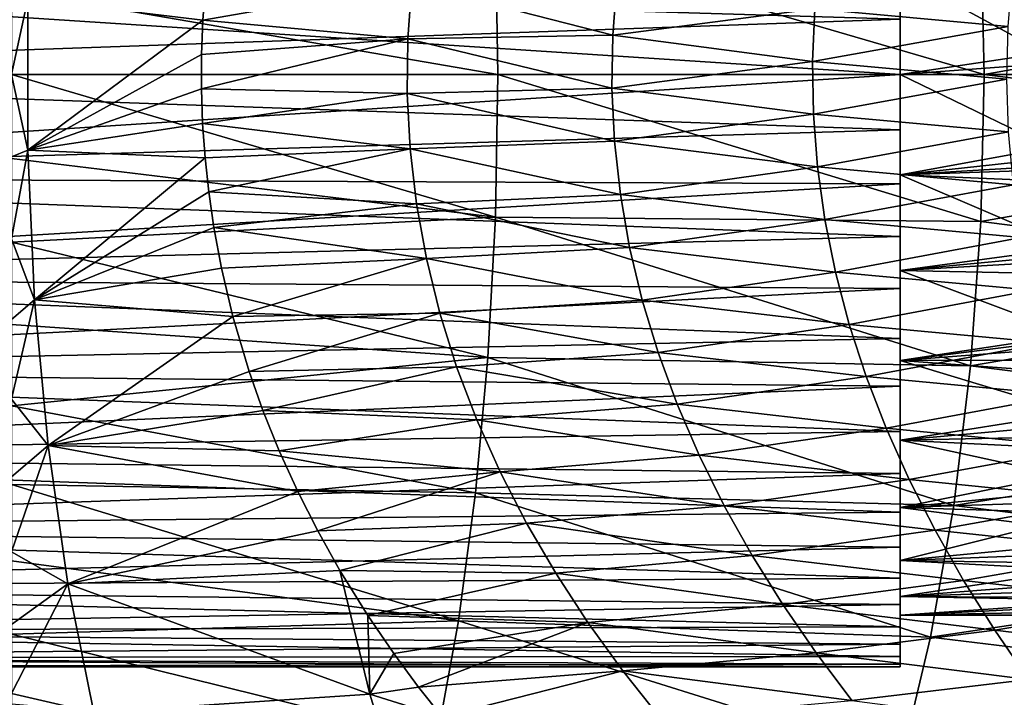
# Model space of a CAD drawing. Header units: metres. Extents: x -62 to 300, y -109 to 109.
# Tile 49 of 256: x -25.16 to -15.19, y -82.61 to -75.75. Entities that reach past the tile are written whole.
import ezdxf

# ---------------------------------------------------------------- set-up
doc = ezdxf.new("R2010")
doc.units = ezdxf.units.M
doc.layers.add('solid_500635', color=7, linetype='CONTINUOUS')

msp = doc.modelspace()

# ---------------------------------------------------------------- linework, layer by layer
at = {"layer": 'solid_500635'}
for points in [[(-25.239401, -75.449326, -17.786171), (-20.339111, -74.854454, -17.727701), (-20.313358, -76.300003, -17.819706)], [(-15.424094, -74.810814, -17.727446), (-15.389188, -76.300003, -17.819706), (-20.339111, -74.854454, -17.727701)], [(-15.389188, -76.300003, -17.819706), (-20.313358, -76.300003, -17.819706), (-20.339111, -74.854454, -17.727701)], [(-10.48849, -75.420609, -17.78973), (-15.389188, -76.300003, -17.819706), (-15.424094, -74.810814, -17.727446)], [(-32.239399, -75.258415, -13.078606), (-32.239399, -76.300003, -13.169705), (-16.239401, -75.73983, -13.142648)], [(-32.239399, -75.25843, -1.260803), (-16.239401, -75.73983, -1.196764), (-16.239401, -76.300003, -1.169706)], [(-32.239399, -76.300003, -1.169706), (-32.239399, -75.25843, -1.260803), (-16.239401, -76.300003, -1.169706)], [(-17.103058, -75.636719, 4.41878), (-15.148246, -75.813988, 5.157866), (-15.103932, -75.279419, 5.137312)], [(-16.239401, -75.283028, -12.574367), (-16.239401, -76.300003, -12.669705), (-10.715475, -75.469635, -12.606662)], [(-16.239401, -76.300003, -13.169705), (-16.239401, -76.300003, -12.669705), (-16.239401, -75.283028, -12.574367)], [(-16.239401, -75.73983, -13.142648), (-16.239401, -76.300003, -13.169705), (-16.239401, -75.283028, -12.574367)], [(-14.370783, -76.300003, -1.669706), (-16.239401, -76.300003, -1.669706), (-16.239401, -75.283028, -1.765045)], [(-16.239401, -75.73983, -1.196764), (-16.239401, -75.283028, -1.765045), (-16.239401, -76.300003, -1.669706)], [(-14.373546, -75.39492, -1.744687), (-14.370783, -76.300003, -1.669706), (-16.239401, -75.283028, -1.765045)], [(-21.18697, -75.380119, 3.55327), (-23.275206, -75.401344, 3.446968), (-23.301893, -75.750206, 3.467804)], [(-21.18697, -75.380119, 3.55327), (-23.301893, -75.750206, 3.467804), (-21.227535, -75.937805, 3.580801)], [(-21.18697, -75.380119, 3.55327), (-21.227535, -75.937805, 3.580801), (-19.150965, -75.903084, 3.898748)], [(-21.18697, -75.380119, 3.55327), (-19.150965, -75.903084, 3.898748), (-19.108994, -75.365349, 3.87393)], [(-19.108994, -75.365349, 3.87393), (-19.150965, -75.903084, 3.898748), (-17.103058, -75.636719, 4.41878)], [(-25.239401, -76.300446, -17.819706), (-25.239401, -75.449326, -17.786171), (-20.313358, -76.300003, -17.819706)], [(-25.239401, -75.465813, 3.450068), (-25.239401, -76.2995, 3.480294), (-25.074997, -75.533981, 3.455095)], [(-23.301893, -75.750206, 3.467804), (-23.275206, -75.401344, 3.446968), (-25.074997, -75.533981, 3.455095)], [(-16.239401, -76.300003, -12.669705), (-10.686304, -75.887215, -12.654194), (-10.715475, -75.469635, -12.606662)], [(-10.48849, -75.420609, -17.78973), (-10.481263, -76.917664, -17.804909), (-15.389188, -76.300003, -17.819706)], [(-25.239401, -76.2995, 3.480294), (-25.074997, -77.066025, 3.455095), (-25.074997, -75.533981, 3.455095)], [(-23.301893, -75.750206, 3.467804), (-25.074997, -75.533981, 3.455095), (-25.074997, -77.066025, 3.455095)], [(-19.150965, -75.903084, 3.898748), (-17.127604, -76.16996, 4.431555), (-17.103058, -75.636719, 4.41878)], [(-17.103058, -75.636719, 4.41878), (-17.127604, -76.16996, 4.431555), (-15.148246, -75.813988, 5.157866)], [(-32.239399, -76.300003, -13.169705), (-16.239401, -76.300003, -13.169705), (-16.239401, -75.73983, -13.142648)], [(-23.315723, -76.098839, 3.47862), (-23.301893, -75.750206, 3.467804), (-25.074997, -77.066025, 3.455095)], [(-21.227535, -75.937805, 3.580801), (-23.301893, -75.750206, 3.467804), (-23.315723, -76.098839, 3.47862)], [(-16.239401, -75.73983, -1.196764), (-16.239401, -76.300003, -1.669706), (-16.239401, -76.300003, -1.169706)], [(-17.127604, -76.16996, 4.431555), (-15.161109, -76.348061, 5.163857), (-15.148246, -75.813988, 5.157866)], [(-21.227535, -75.937805, 3.580801), (-23.315723, -76.098839, 3.47862), (-23.316736, -76.446335, 3.479408)], [(-21.227535, -75.937805, 3.580801), (-23.316736, -76.446335, 3.479408), (-21.232836, -76.494324, 3.584407)], [(-21.227535, -75.937805, 3.580801), (-21.232836, -76.494324, 3.584407), (-19.159052, -76.439835, 3.903543)], [(-21.227535, -75.937805, 3.580801), (-19.159052, -76.439835, 3.903543), (-19.150965, -75.903084, 3.898748)], [(-19.150965, -75.903084, 3.898748), (-19.159052, -76.439835, 3.903543), (-17.127604, -76.16996, 4.431555)], [(-16.239401, -76.300003, -12.669705), (-10.676812, -76.300003, -12.669705), (-10.686304, -75.887215, -12.654194)], [(-23.316736, -76.446335, 3.479408), (-23.315723, -76.098839, 3.47862), (-25.074997, -77.066025, 3.455095)], [(-19.159052, -76.439835, 3.903543), (-17.119175, -76.702751, 4.427162), (-17.127604, -76.16996, 4.431555)], [(-17.127604, -76.16996, 4.431555), (-17.119175, -76.702751, 4.427162), (-15.161109, -76.348061, 5.163857)], [(-32.239399, -76.300003, -1.169706), (-16.239401, -76.300003, -1.169706), (-16.239401, -76.860168, -1.196764)], [(-32.239399, -77.341591, -1.260806), (-32.239399, -76.300003, -1.169706), (-16.239401, -76.860168, -1.196764)], [(-32.239399, -77.341568, -13.078609), (-16.239401, -76.860168, -13.142648), (-16.239401, -76.300003, -13.169705)], [(-32.239399, -77.341568, -13.078609), (-16.239401, -76.300003, -13.169705), (-32.239399, -76.300003, -13.169705)], [(-25.239401, -76.2995, 3.480294), (-25.239401, -77.133202, 3.450138), (-25.074997, -77.066025, 3.455095)], [(-25.239401, -76.300446, -17.819706), (-20.313358, -76.300003, -17.819706), (-20.339111, -77.745544, -17.727701)], [(-25.239401, -77.151535, -17.786106), (-25.239401, -76.300446, -17.819706), (-20.339111, -77.745544, -17.727701)], [(-15.424094, -77.789185, -17.727446), (-20.339111, -77.745544, -17.727701), (-20.313358, -76.300003, -17.819706)], [(-15.389188, -76.300003, -17.819706), (-15.424094, -77.789185, -17.727446), (-20.313358, -76.300003, -17.819706)], [(-17.119175, -76.702751, 4.427162), (-15.142591, -76.882248, 5.155237), (-15.161109, -76.348061, 5.163857)], [(-16.239401, -77.316971, -12.574367), (-10.676812, -76.300003, -12.669705), (-16.239401, -76.300003, -12.669705)], [(-10.686154, -76.712334, -12.654227), (-10.676812, -76.300003, -12.669705), (-16.239401, -77.316971, -12.574367)], [(-16.239401, -76.860168, -13.142648), (-16.239401, -77.316971, -12.574367), (-16.239401, -76.300003, -12.669705)], [(-16.239401, -76.300003, -13.169705), (-16.239401, -76.860168, -13.142648), (-16.239401, -76.300003, -12.669705)], [(-14.373541, -77.204369, -1.744568), (-16.239401, -76.300003, -1.669706), (-14.370783, -76.300003, -1.669706)], [(-16.239401, -76.300003, -1.169706), (-16.239401, -76.300003, -1.669706), (-16.239401, -77.316971, -1.765045)], [(-14.373541, -77.204369, -1.744568), (-16.239401, -77.316971, -1.765045), (-16.239401, -76.300003, -1.669706)], [(-16.239401, -76.860168, -1.196764), (-16.239401, -76.300003, -1.169706), (-16.239401, -77.316971, -1.765045)], [(-10.481263, -76.917664, -17.804909), (-15.424094, -77.789185, -17.727446), (-15.389188, -76.300003, -17.819706)], [(-23.304911, -76.795052, 3.470165), (-23.316736, -76.446335, 3.479408), (-25.074997, -77.066025, 3.455095)], [(-21.232836, -76.494324, 3.584407), (-23.316736, -76.446335, 3.479408), (-23.304911, -76.795052, 3.470165)], [(-21.232836, -76.494324, 3.584407), (-19.133318, -76.977211, 3.888304), (-19.159052, -76.439835, 3.903543)], [(-19.159052, -76.439835, 3.903543), (-19.133318, -76.977211, 3.888304), (-17.119175, -76.702751, 4.427162)], [(-21.232836, -76.494324, 3.584407), (-23.304911, -76.795052, 3.470165), (-21.202917, -77.051773, 3.564082)], [(-21.232836, -76.494324, 3.584407), (-21.202917, -77.051773, 3.564082), (-19.133318, -76.977211, 3.888304)], [(-19.133318, -76.977211, 3.888304), (-17.077709, -77.23632, 4.405622), (-17.119175, -76.702751, 4.427162)], [(-17.119175, -76.702751, 4.427162), (-17.077709, -77.23632, 4.405622), (-15.142591, -76.882248, 5.155237)], [(-10.715362, -77.13015, -12.606695), (-10.686154, -76.712334, -12.654227), (-16.239401, -77.316971, -12.574367)], [(-32.239399, -77.341591, -1.260806), (-16.239401, -76.860168, -1.196764), (-16.239401, -77.407158, -1.273021)], [(-32.239399, -77.341568, -13.078609), (-16.239401, -77.407158, -13.06639), (-16.239401, -76.860168, -13.142648)], [(-23.280252, -77.143791, 3.450908), (-23.304911, -76.795052, 3.470165), (-25.074997, -77.066025, 3.455095)], [(-21.202917, -77.051773, 3.564082), (-23.304911, -76.795052, 3.470165), (-23.280252, -77.143791, 3.450908)], [(-16.239401, -76.860168, -13.142648), (-16.239401, -77.407158, -13.06639), (-16.239401, -77.316971, -12.574367)], [(-16.239401, -77.407158, -1.273021), (-16.239401, -76.860168, -1.196764), (-16.239401, -77.316971, -1.765045)], [(-21.202917, -77.051773, 3.564082), (-19.073654, -77.514954, 3.853086), (-19.133318, -76.977211, 3.888304)], [(-19.133318, -76.977211, 3.888304), (-19.073654, -77.514954, 3.853086), (-17.077709, -77.23632, 4.405622)], [(-17.077709, -77.23632, 4.405622), (-15.092608, -77.416855, 5.132071), (-15.142591, -76.882248, 5.155237)], [(-10.481263, -76.917664, -17.804909), (-10.55615, -78.404785, -17.647673), (-15.424094, -77.789185, -17.727446)], [(-25.239401, -77.965073, 3.360637), (-25.005793, -78.583549, 3.255699), (-25.074997, -77.066025, 3.455095)], [(-25.239401, -77.133202, 3.450138), (-25.239401, -77.965073, 3.360637), (-25.074997, -77.066025, 3.455095)], [(-23.280252, -77.143791, 3.450908), (-25.074997, -77.066025, 3.455095), (-25.005793, -78.583549, 3.255699)], [(-21.202917, -77.051773, 3.564082), (-23.280252, -77.143791, 3.450908), (-23.243269, -77.488876, 3.422013)], [(-21.202917, -77.051773, 3.564082), (-23.243269, -77.488876, 3.422013), (-21.137659, -77.609299, 3.519902)], [(-21.202917, -77.051773, 3.564082), (-21.137659, -77.609299, 3.519902), (-19.073654, -77.514954, 3.853086)], [(-25.239401, -77.999985, -17.686829), (-25.239401, -77.151535, -17.786106), (-20.339111, -77.745544, -17.727701)], [(-23.243269, -77.488876, 3.422013), (-23.280252, -77.143791, 3.450908), (-25.005793, -78.583549, 3.255699)], [(-10.764455, -77.550835, -12.525581), (-10.715362, -77.13015, -12.606695), (-16.239401, -77.316971, -12.574367)], [(-19.073654, -77.514954, 3.853086), (-17.003181, -77.769783, 4.367043), (-17.077709, -77.23632, 4.405622)], [(-17.077709, -77.23632, 4.405622), (-17.003181, -77.769783, 4.367043), (-15.092608, -77.416855, 5.132071)], [(-14.373541, -77.204369, -1.744568), (-14.385491, -78.111671, -1.976649), (-16.239401, -77.316971, -1.765045)], [(-32.239399, -77.341568, -13.078609), (-32.239399, -78.351685, -12.808019), (-16.239401, -77.407158, -13.06639)], [(-32.239399, -77.341591, -1.260806), (-16.239401, -77.407158, -1.273021), (-16.239401, -77.941124, -1.398543)], [(-32.239399, -78.351715, -1.531402), (-32.239399, -77.341591, -1.260806), (-16.239401, -77.941124, -1.398543)], [(-16.239401, -77.941124, -12.940868), (-16.239401, -78.284904, -12.298419), (-16.239401, -77.316971, -12.574367)], [(-10.764455, -77.550835, -12.525581), (-16.239401, -77.316971, -12.574367), (-16.239401, -78.284904, -12.298419)], [(-16.239401, -77.407158, -13.06639), (-16.239401, -77.941124, -12.940868), (-16.239401, -77.316971, -12.574367)], [(-16.239401, -77.407158, -1.273021), (-16.239401, -77.316971, -1.765045), (-16.239401, -78.284904, -2.040992)], [(-14.385491, -78.111671, -1.976649), (-16.239401, -78.284904, -2.040992), (-16.239401, -77.316971, -1.765045)], [(-32.239399, -78.351685, -12.808019), (-16.239401, -77.941124, -12.940868), (-16.239401, -77.407158, -13.06639)], [(-17.003181, -77.769783, 4.367043), (-15.011202, -77.951363, 5.094461), (-15.092608, -77.416855, 5.132071)], [(-16.239401, -77.941124, -1.398543), (-16.239401, -77.407158, -1.273021), (-16.239401, -78.284904, -2.040992)], [(-23.19112, -77.8489, 3.381427), (-23.243269, -77.488876, 3.422013), (-25.005793, -78.583549, 3.255699)], [(-21.137659, -77.609299, 3.519902), (-23.243269, -77.488876, 3.422013), (-23.19112, -77.8489, 3.381427)], [(-21.137659, -77.609299, 3.519902), (-18.980131, -78.051575, 3.798097), (-19.073654, -77.514954, 3.853086)], [(-19.073654, -77.514954, 3.853086), (-18.980131, -78.051575, 3.798097), (-17.003181, -77.769783, 4.367043)], [(-10.834829, -77.973907, -12.408793), (-10.764455, -77.550835, -12.525581), (-16.239401, -78.284904, -12.298419)], [(-21.137659, -77.609299, 3.519902), (-23.19112, -77.8489, 3.381427), (-21.037155, -78.164818, 3.452164)], [(-21.137659, -77.609299, 3.519902), (-21.037155, -78.164818, 3.452164), (-18.980131, -78.051575, 3.798097)], [(-25.239401, -77.999985, -17.686829), (-20.339111, -77.745544, -17.727701), (-20.415516, -79.166222, -17.45488)], [(-15.527649, -79.252686, -17.453897), (-20.415516, -79.166222, -17.45488), (-20.339111, -77.745544, -17.727701)], [(-15.424094, -77.789185, -17.727446), (-15.527649, -79.252686, -17.453897), (-20.339111, -77.745544, -17.727701)], [(-18.980131, -78.051575, 3.798097), (-16.895771, -78.302147, 4.311624), (-17.003181, -77.769783, 4.367043)], [(-17.003181, -77.769783, 4.367043), (-16.895771, -78.302147, 4.311624), (-15.011202, -77.951363, 5.094461)], [(-23.113901, -78.261826, 3.321703), (-23.19112, -77.8489, 3.381427), (-25.005793, -78.583549, 3.255699)], [(-21.037155, -78.164818, 3.452164), (-23.19112, -77.8489, 3.381427), (-23.113901, -78.261826, 3.321703)], [(-10.55615, -78.404785, -17.647673), (-15.527649, -79.252686, -17.453897), (-15.424094, -77.789185, -17.727446)], [(-32.239399, -78.351715, -1.531402), (-16.239401, -77.941124, -1.398543), (-16.239401, -78.466507, -1.575168)], [(-32.239399, -78.351685, -12.808019), (-16.239401, -78.466507, -12.764243), (-16.239401, -77.941124, -12.940868)], [(-25.239401, -77.965073, 3.360637), (-25.239401, -78.782227, 3.213099), (-25.005793, -78.583549, 3.255699)], [(-16.895771, -78.302147, 4.311624), (-14.898603, -78.485252, 5.042532), (-15.011202, -77.951363, 5.094461)], [(-16.239401, -77.941124, -12.940868), (-16.239401, -78.466507, -12.764243), (-16.239401, -78.284904, -12.298419)], [(-16.239401, -78.466507, -1.575168), (-16.239401, -77.941124, -1.398543), (-16.239401, -78.284904, -2.040992)], [(-10.924475, -78.392624, -12.256052), (-10.834829, -77.973907, -12.408793), (-16.239401, -78.284904, -12.298419)], [(-25.239401, -78.833244, -17.523434), (-25.239401, -77.999985, -17.686829), (-20.415516, -79.166222, -17.45488)], [(-21.037155, -78.164818, 3.452164), (-18.853041, -78.585579, 3.723701), (-18.980131, -78.051575, 3.798097)], [(-18.980131, -78.051575, 3.798097), (-18.853041, -78.585579, 3.723701), (-16.895771, -78.302147, 4.311624)], [(-21.037155, -78.164818, 3.452164), (-23.113901, -78.261826, 3.321703), (-22.997768, -78.751991, 3.232391)], [(-21.037155, -78.164818, 3.452164), (-22.997768, -78.751991, 3.232391), (-20.901737, -78.716255, 3.361408)], [(-21.037155, -78.164818, 3.452164), (-20.901737, -78.716255, 3.361408), (-18.853041, -78.585579, 3.723701)], [(-14.385491, -78.111671, -1.976649), (-14.417443, -78.967461, -2.359857), (-16.239401, -78.284904, -2.040992)], [(-22.997768, -78.751991, 3.232391), (-23.113901, -78.261826, 3.321703), (-25.005793, -78.583549, 3.255699)], [(-32.239399, -78.351685, -12.808019), (-32.239399, -79.299606, -12.366086), (-16.239401, -78.466507, -12.764243)], [(-32.239399, -78.351715, -1.531402), (-16.239401, -78.466507, -1.575168), (-16.239401, -78.975815, -1.799795)], [(-32.239399, -79.299637, -1.973342), (-32.239399, -78.351715, -1.531402), (-16.239401, -78.975815, -1.799795)], [(-18.853041, -78.585579, 3.723701), (-16.755869, -78.832405, 4.239649), (-16.895771, -78.302147, 4.311624)], [(-16.895771, -78.302147, 4.311624), (-16.755869, -78.832405, 4.239649), (-14.898603, -78.485252, 5.042532)], [(-16.239401, -78.975815, -12.539616), (-16.239401, -79.196243, -11.845316), (-16.239401, -78.284904, -12.298419)], [(-10.924475, -78.392624, -12.256052), (-16.239401, -78.284904, -12.298419), (-16.239401, -79.196243, -11.845316)], [(-16.239401, -78.466507, -12.764243), (-16.239401, -78.975815, -12.539616), (-16.239401, -78.284904, -12.298419)], [(-16.239401, -78.466507, -1.575168), (-16.239401, -78.284904, -2.040992), (-16.239401, -79.196243, -2.494095)], [(-14.417443, -78.967461, -2.359857), (-16.239401, -79.196243, -2.494095), (-16.239401, -78.284904, -2.040992)], [(-32.239399, -79.299606, -12.366086), (-16.239401, -78.975815, -12.539616), (-16.239401, -78.466507, -12.764243)], [(-11.029566, -78.797333, -12.070044), (-10.924475, -78.392624, -12.256052), (-16.239401, -79.196243, -11.845316)], [(-16.239401, -78.975815, -1.799795), (-16.239401, -78.466507, -1.575168), (-16.239401, -79.196243, -2.494095)], [(-10.55615, -78.404785, -17.647673), (-10.711287, -79.857841, -17.322147), (-15.527649, -79.252686, -17.453897)], [(-16.755869, -78.832405, 4.239649), (-14.755236, -79.017975, 4.97643), (-14.898603, -78.485252, 5.042532)], [(-25.239401, -79.588699, 3.006821), (-24.869434, -80.057526, 2.86254), (-25.005793, -78.583549, 3.255699)], [(-25.239401, -78.782227, 3.213099), (-25.239401, -79.588699, 3.006821), (-25.005793, -78.583549, 3.255699)], [(-22.997768, -78.751991, 3.232391), (-25.005793, -78.583549, 3.255699), (-24.869434, -80.057526, 2.86254)], [(-20.901737, -78.716255, 3.361408), (-18.692894, -79.115494, 3.630411), (-18.853041, -78.585579, 3.723701)], [(-18.853041, -78.585579, 3.723701), (-18.692894, -79.115494, 3.630411), (-16.755869, -78.832405, 4.239649)], [(-22.832817, -79.309113, 3.106261), (-22.997768, -78.751991, 3.232391), (-24.869434, -80.057526, 2.86254)], [(-20.901737, -78.716255, 3.361408), (-22.997768, -78.751991, 3.232391), (-22.832817, -79.309113, 3.106261)], [(-20.901737, -78.716255, 3.361408), (-22.832817, -79.309113, 3.106261), (-20.731976, -79.261597, 3.248393)], [(-20.901737, -78.716255, 3.361408), (-20.731976, -79.261597, 3.248393), (-18.692894, -79.115494, 3.630411)], [(-25.239401, -79.655174, -17.295111), (-25.239401, -78.833244, -17.523434), (-20.415516, -79.166222, -17.45488)], [(-18.692894, -79.115494, 3.630411), (-16.58407, -79.359589, 4.151483), (-16.755869, -78.832405, 4.239649)], [(-16.755869, -78.832405, 4.239649), (-16.58407, -79.359589, 4.151483), (-14.755236, -79.017975, 4.97643)], [(-11.151039, -79.184288, -11.852745), (-11.029566, -78.797333, -12.070044), (-16.239401, -79.196243, -11.845316)], [(-14.417443, -78.967461, -2.359857), (-14.48673, -79.727509, -2.868289), (-16.239401, -79.196243, -2.494095)], [(-32.239399, -79.299637, -1.973342), (-16.239401, -78.975815, -1.799795), (-16.239401, -79.457321, -2.067748)], [(-32.239399, -79.299606, -12.366086), (-16.239401, -79.457321, -12.271663), (-16.239401, -78.975815, -12.539616)], [(-16.58407, -79.359589, 4.151483), (-14.581707, -79.549026, 4.896307), (-14.755236, -79.017975, 4.97643)], [(-16.239401, -78.975815, -12.539616), (-16.239401, -79.457321, -12.271663), (-16.239401, -79.196243, -11.845316)], [(-16.239401, -79.457321, -2.067748), (-16.239401, -78.975815, -1.799795), (-16.239401, -79.196243, -2.494095)], [(-25.239401, -79.655174, -17.295111), (-20.415516, -79.166222, -17.45488), (-20.541294, -80.537178, -17.006037)], [(-20.731976, -79.261597, 3.248393), (-18.500427, -79.639961, 3.518865), (-18.692894, -79.115494, 3.630411)], [(-15.698106, -80.664818, -17.003906), (-20.541294, -80.537178, -17.006037), (-20.415516, -79.166222, -17.45488)], [(-15.527649, -79.252686, -17.453897), (-15.698106, -80.664818, -17.003906), (-20.415516, -79.166222, -17.45488)], [(-18.692894, -79.115494, 3.630411), (-18.500427, -79.639961, 3.518865), (-16.58407, -79.359589, 4.151483)], [(-20.731976, -79.261597, 3.248393), (-22.832817, -79.309113, 3.106261), (-22.693676, -79.704407, 3.000577)], [(-20.731976, -79.261597, 3.248393), (-22.693676, -79.704407, 3.000577), (-20.528685, -79.798965, 3.114065)], [(-20.731976, -79.261597, 3.248393), (-20.528685, -79.798965, 3.114065), (-18.500427, -79.639961, 3.518865)], [(-11.287669, -79.553764, -11.604005), (-11.151039, -79.184288, -11.852745), (-16.239401, -79.196243, -11.845316)], [(-16.239401, -79.915207, -11.957448), (-16.239401, -80.00547, -11.233044), (-16.239401, -79.196243, -11.845316)], [(-11.287669, -79.553764, -11.604005), (-16.239401, -79.196243, -11.845316), (-16.239401, -80.00547, -11.233044)], [(-16.239401, -79.457321, -12.271663), (-16.239401, -79.915207, -11.957448), (-16.239401, -79.196243, -11.845316)], [(-16.239401, -79.457321, -2.067748), (-16.239401, -79.196243, -2.494095), (-16.239401, -80.00547, -3.106367)], [(-14.48673, -79.727509, -2.868289), (-16.239401, -80.00547, -3.106367), (-16.239401, -79.196243, -2.494095)], [(-10.711287, -79.857841, -17.322147), (-15.698106, -80.664818, -17.003906), (-15.527649, -79.252686, -17.453897)], [(-32.239399, -79.299606, -12.366086), (-32.239399, -80.156433, -11.766219), (-16.239401, -79.457321, -12.271663)], [(-32.239399, -79.299637, -1.973342), (-16.239401, -79.457321, -2.067748), (-16.239401, -79.915207, -2.381963)], [(-32.239399, -80.156456, -2.573213), (-32.239399, -79.299637, -1.973342), (-16.239401, -79.915207, -2.381963)], [(-22.693676, -79.704407, 3.000577), (-22.832817, -79.309113, 3.106261), (-24.869434, -80.057526, 2.86254)], [(-18.500427, -79.639961, 3.518865), (-16.381184, -79.88282, 4.047529), (-16.58407, -79.359589, 4.151483)], [(-16.58407, -79.359589, 4.151483), (-16.381184, -79.88282, 4.047529), (-14.581707, -79.549026, 4.896307)], [(-32.239399, -80.156433, -11.766219), (-16.239401, -79.915207, -11.957448), (-16.239401, -79.457321, -12.271663)], [(-16.239401, -79.915207, -2.381963), (-16.239401, -79.457321, -2.067748), (-16.239401, -80.00547, -3.106367)], [(-16.381184, -79.88282, 4.047529), (-14.378814, -80.077965, 4.802299), (-14.581707, -79.549026, 4.896307)], [(-11.436497, -79.904984, -11.323512), (-11.287669, -79.553764, -11.604005), (-16.239401, -80.00547, -11.233044)], [(-25.239401, -79.588699, 3.006821), (-25.239401, -80.375343, 2.743693), (-24.869434, -80.057526, 2.86254)], [(-25.239401, -80.453896, -17.00543), (-25.239401, -79.655174, -17.295111), (-20.541294, -80.537178, -17.006037)], [(-20.528685, -79.798965, 3.114065), (-18.276579, -80.157646, 3.38983), (-18.500427, -79.639961, 3.518865)], [(-18.500427, -79.639961, 3.518865), (-18.276579, -80.157646, 3.38983), (-16.381184, -79.88282, 4.047529)], [(-22.530249, -80.110977, 2.87754), (-22.693676, -79.704407, 3.000577), (-24.869434, -80.057526, 2.86254)], [(-20.528685, -79.798965, 3.114065), (-22.693676, -79.704407, 3.000577), (-22.530249, -80.110977, 2.87754)], [(-14.48673, -79.727509, -2.868289), (-14.612903, -80.358116, -3.457337), (-16.239401, -80.00547, -3.106367)], [(-20.528685, -79.798965, 3.114065), (-22.530249, -80.110977, 2.87754), (-20.292904, -80.326515, 2.959596)], [(-20.528685, -79.798965, 3.114065), (-20.292904, -80.326515, 2.959596), (-18.276579, -80.157646, 3.38983)], [(-10.711287, -79.857841, -17.322147), (-10.944651, -81.252739, -16.832798), (-15.698106, -80.664818, -17.003906)], [(-32.239399, -80.156456, -2.573213), (-16.239401, -79.915207, -2.381963), (-16.239401, -80.343277, -2.736955)], [(-32.239399, -80.156433, -11.766219), (-16.239401, -80.343277, -11.602455), (-16.239401, -79.915207, -11.957448)], [(-18.276579, -80.157646, 3.38983), (-16.148209, -80.401291, 3.928243), (-16.381184, -79.88282, 4.047529)], [(-16.381184, -79.88282, 4.047529), (-16.148209, -80.401291, 3.928243), (-14.378814, -80.077965, 4.802299)], [(-11.598705, -80.234634, -11.012706), (-11.436497, -79.904984, -11.323512), (-16.239401, -80.00547, -11.233044)], [(-16.239401, -79.915207, -11.957448), (-16.239401, -80.343277, -11.602455), (-16.239401, -80.00547, -11.233044)], [(-16.239401, -80.343277, -2.736955), (-16.239401, -79.915207, -2.381963), (-16.239401, -80.00547, -3.106367)], [(-25.239401, -81.13504, 2.424223), (-24.668211, -81.459152, 2.281892), (-24.869434, -80.057526, 2.86254)], [(-25.239401, -80.375343, 2.743693), (-25.239401, -81.13504, 2.424223), (-24.869434, -80.057526, 2.86254)], [(-22.341551, -80.525642, 2.736694), (-24.869434, -80.057526, 2.86254), (-24.668211, -81.459152, 2.281892)], [(-22.341551, -80.525642, 2.736694), (-22.530249, -80.110977, 2.87754), (-24.869434, -80.057526, 2.86254)], [(-16.239401, -80.343277, -11.602455), (-16.239401, -80.687508, -10.485561), (-16.239401, -80.00547, -11.233044)], [(-11.598705, -80.234634, -11.012706), (-16.239401, -80.00547, -11.233044), (-16.239401, -80.687508, -10.485561)], [(-16.239401, -80.343277, -2.736955), (-16.239401, -80.00547, -3.106367), (-16.239401, -80.687508, -3.85385)], [(-14.612903, -80.358116, -3.457337), (-16.239401, -80.687508, -3.85385), (-16.239401, -80.00547, -3.106367)], [(-32.239399, -80.156433, -11.766219), (-32.239399, -80.896072, -11.026665), (-16.239401, -80.343277, -11.602455)], [(-32.239399, -80.156456, -2.573213), (-16.239401, -80.343277, -2.736955), (-16.239401, -80.73275, -3.126431)], [(-32.239399, -80.896088, -3.312768), (-32.239399, -80.156456, -2.573213), (-16.239401, -80.73275, -3.126431)], [(-20.292904, -80.326515, 2.959596), (-22.530249, -80.110977, 2.87754), (-22.341551, -80.525642, 2.736694)], [(-20.292904, -80.326515, 2.959596), (-18.022572, -80.667961, 3.243888), (-18.276579, -80.157646, 3.38983)], [(-18.276579, -80.157646, 3.38983), (-18.022572, -80.667961, 3.243888), (-16.148209, -80.401291, 3.928243)], [(-16.148209, -80.401291, 3.928243), (-14.147554, -80.604446, 4.694472), (-14.378814, -80.077965, 4.802299)], [(-11.772653, -80.540024, -10.672877), (-11.598705, -80.234634, -11.012706), (-16.239401, -80.687508, -10.485561)], [(-32.239399, -80.896072, -11.026665), (-16.239401, -80.73275, -11.21298), (-16.239401, -80.343277, -11.602455)], [(-20.292904, -80.326515, 2.959596), (-22.341551, -80.525642, 2.736694), (-22.139103, -80.923325, 2.586604)], [(-20.292904, -80.326515, 2.959596), (-22.139103, -80.923325, 2.586604), (-20.025972, -80.843819, 2.785768)], [(-20.292904, -80.326515, 2.959596), (-20.025972, -80.843819, 2.785768), (-18.022572, -80.667961, 3.243888)], [(-16.239401, -80.343277, -11.602455), (-16.239401, -80.73275, -11.21298), (-16.239401, -80.687508, -10.485561)], [(-16.239401, -80.73275, -3.126431), (-16.239401, -80.343277, -2.736955), (-16.239401, -80.687508, -3.85385)], [(-14.612903, -80.358116, -3.457337), (-14.823681, -80.870071, -4.109569), (-16.239401, -80.687508, -3.85385)], [(-25.239401, -80.453896, -17.00543), (-20.541294, -80.537178, -17.006037), (-20.714769, -81.834213, -16.387434)], [(-25.239401, -81.22644, -16.65415), (-25.239401, -80.453896, -17.00543), (-20.714769, -81.834213, -16.387434)], [(-18.022572, -80.667961, 3.243888), (-15.886517, -80.915237, 3.793586), (-16.148209, -80.401291, 3.928243)], [(-16.148209, -80.401291, 3.928243), (-15.886517, -80.915237, 3.793586), (-14.147554, -80.604446, 4.694472)], [(-22.139103, -80.923325, 2.586604), (-22.341551, -80.525642, 2.736694), (-24.668211, -81.459152, 2.281892)], [(-15.933187, -82.000587, -16.383806), (-20.714769, -81.834213, -16.387434), (-20.541294, -80.537178, -17.006037)], [(-15.698106, -80.664818, -17.003906), (-15.933187, -82.000587, -16.383806), (-20.541294, -80.537178, -17.006037)], [(-11.95607, -80.818916, -10.30489), (-11.772653, -80.540024, -10.672877), (-16.239401, -80.687508, -10.485561)], [(-20.025972, -80.843819, 2.785768), (-17.739775, -81.171951, 3.080935), (-18.022572, -80.667961, 3.243888)], [(-18.022572, -80.667961, 3.243888), (-17.739775, -81.171951, 3.080935), (-15.886517, -80.915237, 3.793586)], [(-10.944651, -81.252739, -16.832798), (-15.933187, -82.000587, -16.383806), (-15.698106, -80.664818, -17.003906)], [(-15.886517, -80.915237, 3.793586), (-13.889303, -81.128639, 4.572529), (-14.147554, -80.604446, 4.694472)], [(-32.239399, -80.896088, -3.312768), (-16.239401, -80.73275, -3.126431), (-16.239401, -81.087746, -3.554502)], [(-32.239399, -80.896072, -11.026665), (-16.239401, -81.087746, -10.784909), (-16.239401, -80.73275, -11.21298)], [(-16.239401, -81.087746, -10.784909), (-16.239401, -81.224022, -9.619682), (-16.239401, -80.687508, -10.485561)], [(-11.95607, -80.818916, -10.30489), (-16.239401, -80.687508, -10.485561), (-16.239401, -81.224022, -9.619682)], [(-16.239401, -80.73275, -11.21298), (-16.239401, -81.087746, -10.784909), (-16.239401, -80.687508, -10.485561)], [(-16.239401, -80.73275, -3.126431), (-16.239401, -80.687508, -3.85385), (-16.239401, -81.224022, -4.719728)], [(-14.823681, -80.870071, -4.109569), (-16.239401, -81.224022, -4.719728), (-16.239401, -80.687508, -3.85385)], [(-16.239401, -81.087746, -3.554502), (-16.239401, -80.73275, -3.126431), (-16.239401, -81.224022, -4.719728)], [(-20.025972, -80.843819, 2.785768), (-22.139103, -80.923325, 2.586604), (-21.91361, -81.324089, 2.420064)], [(-20.025972, -80.843819, 2.785768), (-21.91361, -81.324089, 2.420064), (-19.729214, -81.352409, 2.592597)], [(-20.025972, -80.843819, 2.785768), (-19.729214, -81.352409, 2.592597), (-17.739775, -81.171951, 3.080935)], [(-12.150694, -81.068687, -9.91008), (-11.95607, -80.818916, -10.30489), (-16.239401, -81.224022, -9.619682)], [(-32.239399, -80.896072, -11.026665), (-32.239399, -81.496033, -10.169909), (-16.239401, -81.087746, -10.784909)], [(-32.239399, -80.896088, -3.312768), (-16.239401, -81.087746, -3.554502), (-16.239401, -81.401955, -4.012384)], [(-32.239399, -81.496048, -4.169523), (-32.239399, -80.896088, -3.312768), (-16.239401, -81.401955, -4.012384)], [(-21.91361, -81.324089, 2.420064), (-22.139103, -80.923325, 2.586604), (-24.668211, -81.459152, 2.281892)], [(-17.739775, -81.171951, 3.080935), (-15.597375, -81.425125, 3.643455), (-15.886517, -80.915237, 3.793586)], [(-14.823681, -80.870071, -4.109569), (-14.459807, -81.317986, -4.918075), (-16.239401, -81.224022, -4.719728)], [(-15.886517, -80.915237, 3.793586), (-15.597375, -81.425125, 3.643455), (-13.889303, -81.128639, 4.572529)], [(-32.239399, -81.496033, -10.169909), (-16.239401, -81.401955, -10.327027), (-16.239401, -81.087746, -10.784909)], [(-25.239401, -81.13504, 2.424223), (-25.239401, -81.870636, 2.048256), (-24.668211, -81.459152, 2.281892)], [(-12.353065, -81.285286, -9.492827), (-12.150694, -81.068687, -9.91008), (-16.239401, -81.224022, -9.619682)], [(-16.239401, -81.087746, -10.784909), (-16.239401, -81.401955, -10.327027), (-16.239401, -81.224022, -9.619682)], [(-16.239401, -81.401955, -4.012384), (-16.239401, -81.087746, -3.554502), (-16.239401, -81.224022, -4.719728)], [(-15.597375, -81.425125, 3.643455), (-13.605235, -81.650383, 4.436446), (-13.889303, -81.128639, 4.572529)], [(-25.239401, -81.971039, -16.243582), (-25.239401, -81.22644, -16.65415), (-20.714769, -81.834213, -16.387434)], [(-19.729214, -81.352409, 2.592597), (-17.429255, -81.669495, 2.901458), (-17.739775, -81.171951, 3.080935)], [(-17.739775, -81.171951, 3.080935), (-17.429255, -81.669495, 2.901458), (-15.597375, -81.425125, 3.643455)], [(-16.239401, -81.401955, -10.327027), (-16.239401, -81.589317, -8.674317), (-16.239401, -81.224022, -9.619682)], [(-12.353065, -81.285286, -9.492827), (-16.239401, -81.224022, -9.619682), (-16.239401, -81.589317, -8.674317)], [(-16.239401, -81.401955, -4.012384), (-16.239401, -81.224022, -4.719728), (-16.239401, -81.589317, -5.665094)], [(-14.459807, -81.317986, -4.918075), (-16.239401, -81.589317, -5.665094), (-16.239401, -81.224022, -4.719728)], [(-10.944651, -81.252739, -16.832798), (-11.252923, -82.566795, -16.186991), (-15.933187, -82.000587, -16.383806)], [(-21.61013, -82.577789, 1.769752), (-21.91361, -81.324089, 2.420064), (-24.668211, -81.459152, 2.281892)], [(-21.630724, -81.779884, 2.211519), (-21.91361, -81.324089, 2.420064), (-21.61013, -82.577789, 1.769752)], [(-19.729214, -81.352409, 2.592597), (-21.91361, -81.324089, 2.420064), (-21.630724, -81.779884, 2.211519)], [(-19.729214, -81.352409, 2.592597), (-21.630724, -81.779884, 2.211519), (-19.403669, -81.851677, 2.381061)], [(-19.729214, -81.352409, 2.592597), (-19.403669, -81.851677, 2.381061), (-17.429255, -81.669495, 2.901458)], [(-12.559916, -81.465721, -9.057915), (-12.353065, -81.285286, -9.492827), (-16.239401, -81.589317, -8.674317)], [(-14.459807, -81.317986, -4.918075), (-14.062981, -81.62709, -5.801447), (-16.239401, -81.589317, -5.665094)], [(-32.239399, -81.496048, -4.169523), (-16.239401, -81.401955, -4.012384), (-16.239401, -81.669914, -4.493891)], [(-32.239399, -81.496033, -10.169909), (-16.239401, -81.669914, -9.84552), (-16.239401, -81.401955, -10.327027)], [(-25.239401, -82.568947, 1.62282), (-24.406492, -82.762741, 1.525482), (-24.668211, -81.459152, 2.281892)], [(-25.239401, -81.870636, 2.048256), (-25.239401, -82.568947, 1.62282), (-24.668211, -81.459152, 2.281892)], [(-21.61013, -82.577789, 1.769752), (-24.668211, -81.459152, 2.281892), (-24.406492, -82.762741, 1.525482)], [(-17.429255, -81.669495, 2.901458), (-15.281737, -81.930099, 3.478511), (-15.597375, -81.425125, 3.643455)], [(-16.239401, -81.401955, -10.327027), (-16.239401, -81.669914, -9.84552), (-16.239401, -81.589317, -8.674317)], [(-16.239401, -81.669914, -4.493891), (-16.239401, -81.401955, -4.012384), (-16.239401, -81.589317, -5.665094)], [(-12.773274, -81.608757, -8.607456), (-12.559916, -81.465721, -9.057915), (-16.239401, -81.589317, -8.674317)], [(-15.597375, -81.425125, 3.643455), (-15.281737, -81.930099, 3.478511), (-13.605235, -81.650383, 4.436446)], [(-32.239399, -81.496033, -10.169909), (-32.239399, -81.938095, -9.221991), (-16.239401, -81.669914, -9.84552)], [(-32.239399, -81.496048, -4.169523), (-16.239401, -81.669914, -4.493891), (-16.239401, -81.894539, -5.003198)], [(-32.239399, -81.938103, -5.117441), (-32.239399, -81.496048, -4.169523), (-16.239401, -81.894539, -5.003198)], [(-16.239401, -81.669914, -9.84552), (-16.239401, -81.77607, -7.679161), (-16.239401, -81.589317, -8.674317)], [(-12.773274, -81.608757, -8.607456), (-16.239401, -81.589317, -8.674317), (-16.239401, -81.77607, -7.679161)], [(-16.239401, -81.669914, -4.493891), (-16.239401, -81.589317, -5.665094), (-16.239401, -81.77607, -6.660251)], [(-14.062981, -81.62709, -5.801447), (-16.239401, -81.77607, -6.660251), (-16.239401, -81.589317, -5.665094)], [(-12.989427, -81.7127, -8.145768), (-12.773274, -81.608757, -8.607456), (-16.239401, -81.77607, -7.679161)], [(-14.062981, -81.62709, -5.801447), (-13.640126, -81.782608, -6.732678), (-16.239401, -81.77607, -6.660251)], [(-15.281737, -81.930099, 3.478511), (-13.296216, -82.168991, 4.286647), (-13.605235, -81.650383, 4.436446)], [(-32.239399, -81.938095, -9.221991), (-16.239401, -81.894539, -9.336213), (-16.239401, -81.669914, -9.84552)], [(-19.403669, -81.851677, 2.381061), (-17.092009, -82.159302, 2.706565), (-17.429255, -81.669495, 2.901458)], [(-17.429255, -81.669495, 2.901458), (-17.092009, -82.159302, 2.706565), (-15.281737, -81.930099, 3.478511)], [(-16.239401, -81.669914, -9.84552), (-16.239401, -81.894539, -9.336213), (-16.239401, -81.77607, -7.679161)], [(-16.239401, -81.894539, -5.003198), (-16.239401, -81.669914, -4.493891), (-16.239401, -81.77607, -6.660251)], [(-13.205707, -81.776527, -7.67729), (-12.989427, -81.7127, -8.145768), (-16.239401, -81.77607, -7.679161)], [(-25.239401, -81.971039, -16.243582), (-20.714769, -81.834213, -16.387434), (-20.932703, -83.035843, -15.611236)], [(-21.367981, -82.164635, 2.01919), (-21.630724, -81.779884, 2.211519), (-21.61013, -82.577789, 1.769752)], [(-19.403669, -81.851677, 2.381061), (-21.630724, -81.779884, 2.211519), (-21.367981, -82.164635, 2.01919)], [(-19.403669, -81.851677, 2.381061), (-21.367981, -82.164635, 2.01919), (-21.116741, -82.505478, 1.835917)], [(-19.403669, -81.851677, 2.381061), (-21.116741, -82.505478, 1.835917), (-19.050426, -82.340088, 2.152655)], [(-16.228474, -83.237823, -15.605897), (-20.932703, -83.035843, -15.611236), (-20.714769, -81.834213, -16.387434)], [(-15.933187, -82.000587, -16.383806), (-16.228474, -83.237823, -15.605897), (-20.714769, -81.834213, -16.387434)], [(-19.403669, -81.851677, 2.381061), (-19.050426, -82.340088, 2.152655), (-17.092009, -82.159302, 2.706565)], [(-16.239401, -81.894539, -9.336213), (-16.239401, -81.77607, -6.660251), (-16.239401, -81.77607, -7.679161)], [(-13.640126, -81.782608, -6.732678), (-16.239401, -81.77607, -7.679161), (-16.239401, -81.77607, -6.660251)], [(-13.640126, -81.782608, -6.732678), (-13.205707, -81.776527, -7.67729), (-16.239401, -81.77607, -7.679161)], [(-16.239401, -81.894539, -9.336213), (-16.239401, -81.894539, -5.003198), (-16.239401, -81.77607, -6.660251)], [(-32.239399, -81.938103, -5.117441), (-16.239401, -81.894539, -5.003198), (-16.239401, -82.071159, -5.528578)], [(-32.239399, -81.938095, -9.221991), (-16.239401, -82.071159, -8.810833), (-16.239401, -81.894539, -9.336213)], [(-32.239399, -81.938095, -9.221991), (-32.239399, -82.208832, -8.211694), (-16.239401, -82.071159, -8.810833)], [(-32.239399, -81.938103, -5.117441), (-16.239401, -82.071159, -5.528578), (-16.239401, -82.197113, -6.065776)], [(-32.239399, -82.208832, -6.127738), (-32.239399, -81.938103, -5.117441), (-16.239401, -82.197113, -6.065776)], [(-17.092009, -82.159302, 2.706565), (-14.940653, -82.429321, 3.299478), (-15.281737, -81.930099, 3.478511)], [(-16.239401, -82.071159, -8.810833), (-16.239401, -82.071159, -5.528578), (-16.239401, -81.894539, -5.003198)], [(-16.239401, -81.894539, -9.336213), (-16.239401, -82.071159, -8.810833), (-16.239401, -81.894539, -5.003198)], [(-15.281737, -81.930099, 3.478511), (-14.940653, -82.429321, 3.299478), (-13.296216, -82.168991, 4.286647)], [(-25.239401, -82.677017, -15.780041), (-25.239401, -81.971039, -16.243582), (-20.932703, -83.035843, -15.611236)], [(-11.252923, -82.566795, -16.186991), (-16.228474, -83.237823, -15.605897), (-15.933187, -82.000587, -16.383806)], [(-32.239399, -82.208832, -8.211694), (-16.239401, -82.197113, -8.273635), (-16.239401, -82.071159, -8.810833)], [(-21.116741, -82.505478, 1.835917), (-21.367981, -82.164635, 2.01919), (-21.61013, -82.577789, 1.769752)], [(-19.050426, -82.340088, 2.152655), (-16.729191, -82.640419, 2.497315), (-17.092009, -82.159302, 2.706565)], [(-17.092009, -82.159302, 2.706565), (-16.729191, -82.640419, 2.497315), (-14.940653, -82.429321, 3.299478)], [(-16.239401, -82.197113, -8.273635), (-16.239401, -82.197113, -6.065776), (-16.239401, -82.071159, -5.528578)], [(-16.239401, -82.071159, -8.810833), (-16.239401, -82.197113, -8.273635), (-16.239401, -82.071159, -5.528578)], [(-32.239399, -82.208832, -6.127738), (-16.239401, -82.197113, -6.065776), (-16.239401, -82.273972, -6.617353)], [(-32.239399, -82.208832, -8.211694), (-16.239401, -82.273972, -7.722058), (-16.239401, -82.197113, -8.273635)], [(-32.239399, -82.208832, -6.127738), (-16.239401, -82.273972, -6.617353), (-16.239401, -82.300003, -7.169705)], [(-32.239399, -82.300003, -7.169716), (-32.239399, -82.208832, -6.127738), (-16.239401, -82.300003, -7.169705)], [(-32.239399, -82.208832, -8.211694), (-32.239399, -82.300003, -7.169716), (-16.239401, -82.273972, -7.722058)], [(-16.239401, -82.273972, -7.722058), (-16.239401, -82.273972, -6.617353), (-16.239401, -82.197113, -6.065776)], [(-16.239401, -82.197113, -8.273635), (-16.239401, -82.273972, -7.722058), (-16.239401, -82.197113, -6.065776)], [(-32.239399, -82.300003, -7.169716), (-16.239401, -82.300003, -7.169705), (-16.239401, -82.273972, -7.722058)], [(-19.050426, -82.340088, 2.152655), (-21.116741, -82.505478, 1.835917), (-20.878183, -82.806969, 1.663431)], [(-19.050426, -82.340088, 2.152655), (-20.878183, -82.806969, 1.663431), (-18.670723, -82.816444, 1.908872)], [(-19.050426, -82.340088, 2.152655), (-18.670723, -82.816444, 1.908872), (-16.729191, -82.640419, 2.497315)], [(-16.239401, -82.273972, -7.722058), (-16.239401, -82.300003, -7.169705), (-16.239401, -82.273972, -6.617353)], [(-16.729191, -82.640419, 2.497315), (-14.575271, -82.92205, 3.107062), (-14.940653, -82.429321, 3.299478)], [(-20.878183, -82.806969, 1.663431), (-21.116741, -82.505478, 1.835917), (-21.61013, -82.577789, 1.769752)], [(-25.239401, -82.568947, 1.62282), (-25.239401, -83.229973, 1.146811), (-24.406492, -82.762741, 1.525482)], [(-21.257181, -83.733414, 0.981811), (-21.61013, -82.577789, 1.769752), (-24.406492, -82.762741, 1.525482)], [(-20.878183, -82.806969, 1.663431), (-21.61013, -82.577789, 1.769752), (-21.257181, -83.733414, 0.981811)], [(-11.252923, -82.566795, -16.186991), (-11.630633, -83.779594, -15.396885), (-16.228474, -83.237823, -15.605897)]]:
    msp.add_3dface(points, dxfattribs=at)

doc.saveas('drawing.dxf')
